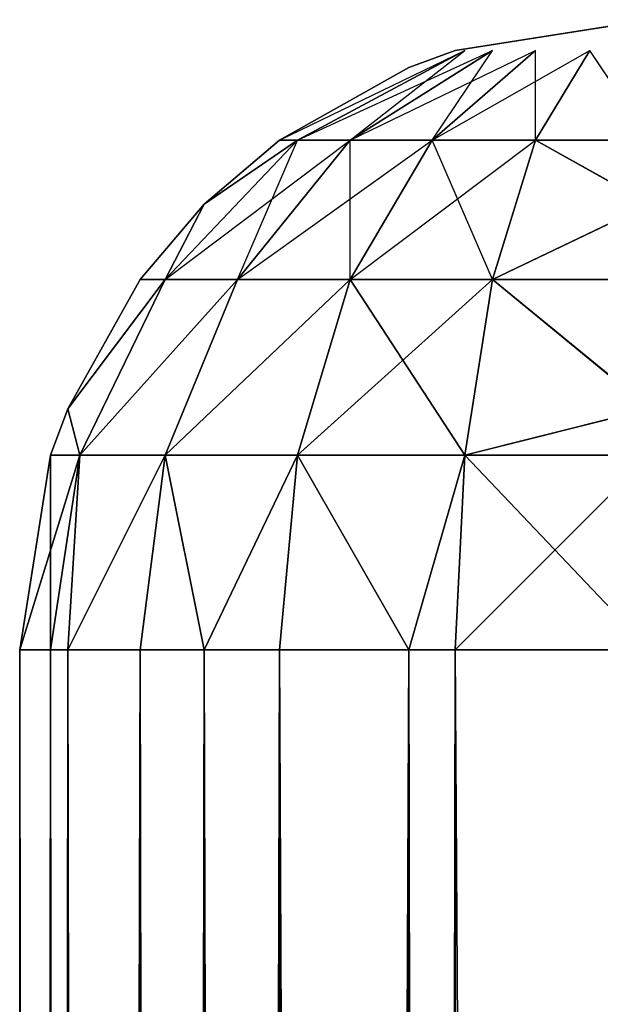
# Model space of a CAD drawing. Extents: x 0 to 602, y -131 to 3.
# Tile 20 of 167: x 0.321 to 0.781, y -106.834 to -106.053. Entities that reach past the tile are written whole.
import ezdxf

# ---------------------------------------------------------------- set-up
doc = ezdxf.new("R2010")
doc.units = 0
doc.header["$LTSCALE"] = 25.4
doc.layers.get('0').update_dxf_attribs({"color": 13, "linetype": 'CONTINUOUS'})

# ---------------------------------------------------------------- blocks, each defined once
blk = doc.blocks.new('PICASSO-LED-8131_STL')
at = {"color": 0}
for p, q in [((1.16749, 604.39441, 21.80967), (25.16749, 604.39441, 21.80967)), ((1.16749, 604.39441, 21.80967), (25.16749, 604.39441, 21.80967)), ((1.16749, 604.39441, 34.9545), (25.16749, 604.39441, 34.9545)), ((1.16749, 604.39441, 34.9545), (25.16749, 604.39441, 34.9545)), ((25.16749, 604.39441, 21.80967), (25.16749, 604.36987, 21.65516)), ((25.16749, 604.39441, 34.9545), (25.16749, 604.39441, 21.80967)), ((25.16749, 604.36987, 35.10901), (25.16749, 604.39441, 34.9545)), ((25.16749, 604.39441, 34.9545), (25.16749, 604.39441, 21.80967)), ((25.16749, 604.39441, 34.9545), (25.322, 604.36987, 34.9545)), ((25.322, 604.36987, 21.80967), (25.16749, 604.39441, 21.80967)), ((25.16749, 604.36987, 35.10901), (25.16749, 604.39441, 34.9545)), ((25.16749, 604.39441, 34.9545), (25.322, 604.36987, 34.9545)), ((25.16749, 604.39441, 21.80967), (25.16749, 604.36987, 21.65516)), ((25.322, 604.36987, 21.80967), (25.16749, 604.39441, 21.80967)), ((25.16749, 604.36987, 21.65516), (1.16749, 604.36987, 21.65516)), ((25.16749, 604.36987, 21.65516), (1.16749, 604.36987, 21.65516)), ((25.16749, 604.36987, 35.10901), (1.16749, 604.36987, 35.10901)), ((25.16749, 604.36987, 35.10901), (1.16749, 604.36987, 35.10901)), ((25.16749, 604.36987, 21.65516), (25.16749, 604.35632, 21.61833)), ((25.16749, 604.35632, 35.14584), (25.16749, 604.36987, 35.10901)), ((25.16749, 604.36987, 35.10901), (25.322, 604.34662, 35.10145)), ((25.16749, 604.36987, 21.65516), (25.322, 604.34662, 21.66273)), ((25.322, 604.36987, 34.9545), (25.322, 604.36987, 21.80967)), ((25.322, 604.36987, 34.9545), (25.322, 604.36987, 21.80967)), ((25.322, 604.36987, 34.9545), (25.35883, 604.35632, 34.9545)), ((25.35883, 604.35632, 21.80967), (25.322, 604.36987, 21.80967)), ((25.322, 604.36987, 34.9545), (25.322, 604.34662, 35.10145)), ((25.322, 604.36987, 21.80967), (25.322, 604.34662, 21.66273)), ((25.16749, 604.35632, 21.61833), (1.16749, 604.35632, 21.61833)), ((25.16749, 604.35632, 21.61833), (1.16749, 604.35632, 21.61833)), ((25.16749, 604.35632, 35.14584), (1.16749, 604.35632, 35.14584)), ((25.16749, 604.35632, 35.14584), (1.16749, 604.35632, 35.14584)), ((25.16749, 604.35632, 21.61833), (25.16749, 604.29889, 21.51578)), ((25.16749, 604.29889, 35.24839), (25.16749, 604.35632, 35.14584)), ((25.16749, 604.35632, 35.14584), (25.322, 604.34662, 35.10145)), ((25.16749, 604.35632, 35.14584), (25.322, 604.27905, 35.23401)), ((25.16749, 604.29889, 35.24839), (25.16749, 604.35632, 35.14584)), ((25.16749, 604.35632, 35.14584), (25.322, 604.27905, 35.23401)), ((25.16749, 604.35632, 21.61833), (25.16749, 604.29889, 21.51578)), ((25.16749, 604.35632, 21.61833), (25.322, 604.27905, 21.53016)), ((25.16749, 604.35632, 21.61833), (25.322, 604.27905, 21.53016)), ((25.16749, 604.35632, 21.61833), (25.322, 604.34662, 21.66273)), ((25.322, 604.34662, 35.10145), (25.35883, 604.35632, 34.9545)), ((25.35883, 604.35632, 21.80967), (25.322, 604.34662, 21.66273)), ((25.35883, 604.35632, 34.9545), (25.35883, 604.35632, 21.80967)), ((25.35883, 604.35632, 34.9545), (25.35883, 604.35632, 21.80967)), ((25.35883, 604.35632, 34.9545), (25.46138, 604.29889, 34.9545)), ((25.46138, 604.29889, 21.80967), (25.35883, 604.35632, 21.80967)), ((25.35883, 604.35632, 34.9545), (25.46138, 604.29889, 34.9545)), ((25.35883, 604.35632, 34.9545), (25.46138, 604.27905, 35.0795)), ((25.35883, 604.35632, 34.9545), (25.46138, 604.27905, 35.0795)), ((25.35883, 604.35632, 21.80967), (25.46138, 604.27905, 21.68467)), ((25.35883, 604.35632, 21.80967), (25.46138, 604.27905, 21.68467)), ((25.46138, 604.29889, 21.80967), (25.35883, 604.35632, 21.80967)), ((25.322, 604.27905, 35.23401), (25.322, 604.34662, 35.10145)), ((25.322, 604.34662, 35.10145), (25.46138, 604.27905, 35.0795)), ((25.322, 604.27905, 35.23401), (25.322, 604.34662, 35.10145)), ((25.322, 604.34662, 35.10145), (25.46138, 604.27905, 35.0795)), ((25.322, 604.34662, 21.66273), (25.322, 604.27905, 21.53016)), ((25.322, 604.34662, 21.66273), (25.322, 604.27905, 21.53016)), ((25.322, 604.34662, 21.66273), (25.46138, 604.27905, 21.68467)), ((25.322, 604.34662, 21.66273), (25.46138, 604.27905, 21.68467)), ((25.16749, 604.29889, 21.51578), (1.16749, 604.29889, 21.51578)), ((25.16749, 604.29889, 21.51578), (1.16749, 604.29889, 21.51578)), ((25.16749, 604.29889, 35.24839), (1.16749, 604.29889, 35.24839)), ((25.16749, 604.29889, 35.24839), (1.16749, 604.29889, 35.24839)), ((25.16749, 604.29889, 21.51578), (25.16749, 604.24792, 21.45612)), ((25.16749, 604.24792, 35.30805), (25.16749, 604.29889, 35.24839)), ((25.16749, 604.29889, 35.24839), (25.322, 604.27905, 35.23401)), ((25.16749, 604.29889, 21.51578), (25.322, 604.27905, 21.53016)), ((25.46138, 604.29889, 34.9545), (25.46138, 604.29889, 21.80967)), ((25.46138, 604.29889, 34.9545), (25.46138, 604.29889, 21.80967)), ((25.46138, 604.29889, 34.9545), (25.52105, 604.24792, 34.9545)), ((25.52105, 604.24792, 21.80967), (25.46138, 604.29889, 21.80967)), ((25.46138, 604.29889, 34.9545), (25.46138, 604.27905, 35.0795)), ((25.46138, 604.29889, 21.80967), (25.46138, 604.27905, 21.68467)), ((25.16749, 604.24792, 35.30805), (25.322, 604.27905, 35.23401)), ((25.16749, 604.24792, 21.45612), (25.322, 604.27905, 21.53016)), ((25.322, 604.17389, 35.33921), (25.322, 604.27905, 35.23401)), ((25.322, 604.27905, 35.23401), (25.46138, 604.22162, 35.19226)), ((25.322, 604.17389, 35.33921), (25.322, 604.27905, 35.23401)), ((25.322, 604.27905, 35.23401), (25.46138, 604.22162, 35.19226)), ((25.322, 604.27905, 21.53016), (25.322, 604.17389, 21.42496)), ((25.322, 604.27905, 21.53016), (25.322, 604.17389, 21.42496)), ((25.322, 604.27905, 21.53016), (25.46138, 604.22162, 21.57191)), ((25.322, 604.27905, 21.53016), (25.46138, 604.22162, 21.57191)), ((25.46138, 604.22162, 35.19226), (25.46138, 604.27905, 35.0795)), ((25.46138, 604.27905, 35.0795), (25.52105, 604.24792, 34.9545)), ((25.46138, 604.27905, 35.0795), (25.572, 604.17389, 35.04532)), ((25.46138, 604.27905, 35.0795), (25.572, 604.17389, 35.04532)), ((25.46138, 604.22162, 35.19226), (25.46138, 604.27905, 35.0795)), ((25.46138, 604.27905, 21.68467), (25.46138, 604.22162, 21.57191)), ((25.46138, 604.27905, 21.68467), (25.46138, 604.22162, 21.57191)), ((25.46138, 604.27905, 21.68467), (25.572, 604.13214, 21.63693)), ((25.46138, 604.27905, 21.68467), (25.572, 604.17389, 21.71885)), ((25.52105, 604.24792, 21.80967), (25.46138, 604.27905, 21.68467)), ((25.16749, 604.24792, 21.45612), (1.16749, 604.24792, 21.45612)), ((25.16749, 604.24792, 21.45612), (1.16749, 604.24792, 21.45612)), ((25.16749, 604.24792, 35.30805), (1.16749, 604.24792, 35.30805)), ((25.16749, 604.24792, 35.30805), (1.16749, 604.24792, 35.30805)), ((25.16749, 604.24792, 21.45612), (25.16749, 604.18829, 21.40516)), ((25.16749, 604.18829, 35.35901), (25.16749, 604.24792, 35.30805)), ((25.16749, 604.24792, 35.30805), (25.322, 604.17389, 35.33921)), ((25.16749, 604.24792, 21.45612), (25.322, 604.17389, 21.42496)), ((25.52105, 604.24792, 34.9545), (25.52105, 604.24792, 21.80967)), ((25.52105, 604.24792, 34.9545), (25.52105, 604.24792, 21.80967)), ((25.52105, 604.24792, 34.9545), (25.572, 604.18829, 34.9545)), ((25.572, 604.18829, 21.80967), (25.52105, 604.24792, 21.80967)), ((25.52105, 604.24792, 34.9545), (25.572, 604.17389, 35.04532)), ((25.52105, 604.24792, 21.80967), (25.572, 604.17389, 21.71885)), ((25.46138, 604.13214, 35.28175), (25.46138, 604.22162, 35.19226)), ((25.46138, 604.22162, 35.19226), (25.572, 604.17389, 35.04532)), ((25.46138, 604.22162, 35.19226), (25.572, 604.13214, 35.12725)), ((25.46138, 604.13214, 35.28175), (25.46138, 604.22162, 35.19226)), ((25.46138, 604.22162, 21.57191), (25.46138, 604.13214, 21.48242)), ((25.46138, 604.22162, 21.57191), (25.46138, 604.13214, 21.48242)), ((25.46138, 604.22162, 21.57191), (25.572, 604.06714, 21.57191)), ((25.46138, 604.22162, 21.57191), (25.572, 604.13214, 21.63693)), ((25.16749, 604.18829, 21.40516), (1.16749, 604.18829, 21.40516)), ((25.16749, 604.18829, 21.40516), (1.16749, 604.18829, 21.40516)), ((25.16749, 604.18829, 35.35901), (1.16749, 604.18829, 35.35901)), ((25.16749, 604.18829, 35.35901), (1.16749, 604.18829, 35.35901)), ((25.16749, 604.18829, 21.40516), (25.16749, 604.08569, 21.34773)), ((25.16749, 604.08569, 35.41644), (25.16749, 604.18829, 35.35901)), ((25.16749, 604.18829, 35.35901), (25.322, 604.17389, 35.33921)), ((25.16749, 604.08569, 35.41644), (25.16749, 604.18829, 35.35901)), ((25.16749, 604.18829, 21.40516), (25.16749, 604.08569, 21.34773)), ((25.16749, 604.18829, 21.40516), (25.322, 604.17389, 21.42496)), ((25.572, 604.18829, 34.9545), (25.572, 604.18829, 21.80967)), ((25.572, 604.18829, 34.9545), (25.572, 604.18829, 21.80967)), ((25.572, 604.18829, 34.9545), (25.62943, 604.08569, 34.9545)), ((25.62943, 604.08569, 21.80967), (25.572, 604.18829, 21.80967)), ((25.572, 604.18829, 21.80967), (25.572, 604.17389, 21.71885)), ((25.572, 604.18829, 21.80967), (25.64302, 604.04132, 21.76193)), ((25.16749, 604.08569, 35.41644), (25.322, 604.17389, 35.33921)), ((25.16749, 604.08569, 35.41644), (25.322, 604.17389, 35.33921)), ((25.16749, 604.08569, 21.34773), (25.322, 604.17389, 21.42496)), ((25.16749, 604.08569, 21.34773), (25.322, 604.17389, 21.42496)), ((25.322, 604.04132, 35.40675), (25.322, 604.17389, 35.33921)), ((25.322, 604.17389, 35.33921), (25.46138, 604.13214, 35.28175)), ((25.322, 604.04132, 35.40675), (25.322, 604.17389, 35.33921)), ((25.322, 604.17389, 35.33921), (25.46138, 604.13214, 35.28175)), ((25.322, 604.17389, 21.42496), (25.322, 604.04132, 21.35742)), ((25.322, 604.17389, 21.42496), (25.322, 604.04132, 21.35742)), ((25.322, 604.17389, 21.42496), (25.46138, 604.13214, 21.48242)), ((25.322, 604.17389, 21.42496), (25.46138, 604.13214, 21.48242)), ((25.572, 604.17389, 35.04532), (25.64302, 604.04132, 35.00225)), ((25.572, 604.13214, 35.12725), (25.572, 604.17389, 35.04532)), ((25.572, 604.17389, 21.71885), (25.572, 604.13214, 21.63693)), ((25.572, 604.17389, 21.71885), (25.64302, 604.01941, 21.71885)), ((25.572, 604.17389, 21.71885), (25.64302, 604.04132, 21.76193)), ((25.46138, 604.01941, 35.33921), (25.46138, 604.13214, 35.28175)), ((25.46138, 604.13214, 35.28175), (25.572, 604.13214, 35.12725)), ((25.46138, 604.13214, 35.28175), (25.572, 604.06714, 35.19226)), ((25.46138, 604.01941, 35.33921), (25.46138, 604.13214, 35.28175)), ((25.46138, 604.13214, 21.48242), (25.46138, 604.01941, 21.42496)), ((25.46138, 604.13214, 21.48242), (25.46138, 604.01941, 21.42496)), ((25.46138, 604.13214, 21.48242), (25.572, 603.98517, 21.53016)), ((25.46138, 604.13214, 21.48242), (25.572, 604.06714, 21.57191)), ((25.572, 604.13214, 35.12725), (25.64302, 604.04132, 35.00225)), ((25.572, 604.13214, 35.12725), (25.64302, 604.01941, 35.04532)), ((25.572, 604.06714, 35.19226), (25.572, 604.13214, 35.12725)), ((25.572, 604.13214, 21.63693), (25.572, 604.06714, 21.57191)), ((25.572, 604.13214, 21.63693), (25.64302, 603.98517, 21.68467)), ((25.572, 604.13214, 21.63693), (25.64302, 604.01941, 21.71885)), ((25.16749, 604.08569, 21.34773), (1.16749, 604.08569, 21.34773)), ((25.16749, 604.08569, 21.34773), (1.16749, 604.08569, 21.34773)), ((25.16749, 604.08569, 35.41644), (1.16749, 604.08569, 35.41644)), ((25.16749, 604.08569, 35.41644), (1.16749, 604.08569, 35.41644)), ((25.16749, 604.08569, 21.34773), (25.16749, 604.04889, 21.33414)), ((25.16749, 604.04889, 35.43003), (25.16749, 604.08569, 35.41644)), ((25.16749, 604.08569, 35.41644), (25.322, 604.04132, 35.40675)), ((25.16749, 604.08569, 21.34773), (25.322, 604.04132, 21.35742)), ((25.62943, 604.08569, 34.9545), (25.62943, 604.08569, 21.80967)), ((25.62943, 604.08569, 34.9545), (25.62943, 604.08569, 21.80967)), ((25.62943, 604.08569, 34.9545), (25.64302, 604.04889, 34.9545)), ((25.64302, 604.04889, 21.80967), (25.62943, 604.08569, 21.80967)), ((25.46138, 604.01941, 35.33921), (25.572, 604.06714, 35.19226)), ((25.572, 604.06714, 35.19226), (25.64302, 604.01941, 35.04532)), ((25.572, 604.06714, 35.19226), (25.64302, 603.98517, 35.0795)), ((25.572, 603.98517, 35.23401), (25.572, 604.06714, 35.19226)), ((25.572, 604.06714, 21.57191), (25.572, 603.98517, 21.53016)), ((25.572, 604.06714, 21.57191), (25.64302, 603.94208, 21.66273)), ((25.572, 604.06714, 21.57191), (25.64302, 603.98517, 21.68467)), ((25.16749, 604.04889, 21.33414), (1.16749, 604.04889, 21.33414)), ((25.16749, 604.04889, 21.33414), (1.16749, 604.04889, 21.33414)), ((25.16749, 604.04889, 35.43003), (1.16749, 604.04889, 35.43003)), ((25.16749, 604.04889, 35.43003), (1.16749, 604.04889, 35.43003)), ((25.16749, 604.04889, 21.33414), (25.16749, 603.89435, 21.30967)), ((25.16749, 603.89435, 35.4545), (25.16749, 604.04889, 35.43003)), ((25.16749, 603.89435, 35.4545), (25.16749, 604.04889, 35.43003)), ((25.16749, 604.04889, 35.43003), (25.322, 604.04132, 35.40675)), ((25.16749, 604.04889, 21.33414), (25.16749, 603.89435, 21.30967)), ((25.16749, 604.04889, 21.33414), (25.322, 604.04132, 21.35742)), ((25.64302, 604.04889, 34.9545), (25.64302, 604.04889, 21.80967)), ((25.64302, 604.04889, 34.9545), (25.64302, 604.04889, 21.80967)), ((25.64302, 604.04889, 34.9545), (25.66749, 603.89435, 34.9545)), ((25.66749, 603.89435, 21.80967), (25.64302, 604.04889, 21.80967)), ((25.322, 603.89435, 35.43003), (25.322, 604.04132, 35.40675)), ((25.322, 604.04132, 35.40675), (25.46138, 604.01941, 35.33921)), ((25.35883, 603.89435, 35.41644), (25.322, 604.04132, 35.40675)), ((25.322, 604.04132, 35.40675), (25.46138, 604.01941, 35.33921)), ((25.322, 603.89435, 21.33414), (25.322, 604.04132, 21.35742)), ((25.322, 604.04132, 21.35742), (25.35883, 603.89435, 21.34773)), ((25.322, 604.04132, 21.35742), (25.46138, 604.01941, 21.42496)), ((25.322, 604.04132, 21.35742), (25.46138, 604.01941, 21.42496)), ((25.35883, 603.89435, 35.41644), (25.46138, 604.01941, 35.33921)), ((25.35883, 603.89435, 35.41644), (25.46138, 604.01941, 35.33921)), ((25.35883, 603.89435, 21.34773), (25.46138, 604.01941, 21.42496)), ((25.35883, 603.89435, 21.34773), (25.46138, 604.01941, 21.42496)), ((25.46138, 603.89435, 35.35901), (25.46138, 604.01941, 35.33921)), ((25.46138, 604.01941, 35.33921), (25.572, 603.98517, 35.23401)), ((25.52105, 603.89435, 35.30805), (25.46138, 604.01941, 35.33921)), ((25.46138, 603.89435, 21.40516), (25.46138, 604.01941, 21.42496)), ((25.46138, 604.01941, 21.42496), (25.52105, 603.89435, 21.45612)), ((25.46138, 604.01941, 21.42496), (25.572, 603.98517, 21.53016)), ((25.46138, 604.01941, 21.42496), (25.572, 603.98517, 21.53016)), ((25.52105, 603.89435, 35.30805), (25.572, 603.98517, 35.23401)), ((25.52105, 603.89435, 21.45612), (25.572, 603.98517, 21.53016)), ((25.572, 603.98517, 35.23401), (25.64302, 603.98517, 35.0795)), ((25.572, 603.98517, 35.23401), (25.64302, 603.94208, 35.10145)), ((25.572, 603.89435, 35.24839), (25.572, 603.98517, 35.23401)), ((25.572, 603.98517, 21.53016), (25.64302, 603.94208, 21.66273)), ((25.572, 603.89435, 35.24839), (25.64302, 603.94208, 35.10145))]:
    blk.add_line(p, q, dxfattribs=at)
mesh = blk.add_polyface(dxfattribs=at)
corners = [(1.16749, 604.39441, 21.80967), (25.16749, 604.36987, 21.65516), (1.16749, 604.36987, 21.65516), (25.16749, 604.39441, 21.80967)]
mesh.append_faces([[corners[k] for k in face] for face in [(0, 1, 2), (1, 0, 3)]], dxfattribs={"vtx0": -1, "color": 0})
mesh = blk.add_polyface(dxfattribs=at)
corners = [(1.16749, 604.39441, 34.9545), (25.16749, 604.39441, 21.80967), (1.16749, 604.39441, 21.80967), (25.16749, 604.39441, 34.9545)]
mesh.append_faces([[corners[k] for k in face] for face in [(0, 1, 2), (1, 0, 3)]], dxfattribs={"vtx0": -1, "color": 0})
mesh = blk.add_polyface(dxfattribs=at)
corners = [(1.16749, 604.36987, 35.10901), (25.16749, 604.39441, 34.9545), (1.16749, 604.39441, 34.9545), (25.16749, 604.36987, 35.10901)]
mesh.append_faces([[corners[k] for k in face] for face in [(0, 1, 2), (1, 0, 3)]], dxfattribs={"vtx0": -1, "color": 0})
mesh = blk.add_polyface(dxfattribs=at)
corners = [(25.16749, 604.39441, 34.9545), (25.322, 604.36987, 21.80967), (25.16749, 604.39441, 21.80967), (25.322, 604.36987, 34.9545)]
mesh.append_faces([[corners[k] for k in face] for face in [(0, 1, 2), (1, 0, 3)]], dxfattribs={"vtx0": -1, "color": 0})
mesh = blk.add_polyface(dxfattribs=at)
corners = [(25.16749, 604.36987, 35.10901), (25.322, 604.36987, 34.9545), (25.16749, 604.39441, 34.9545), (25.322, 604.34662, 35.10145)]
mesh.append_faces([[corners[k] for k in face] for face in [(0, 1, 2), (1, 0, 3)]], dxfattribs={"vtx0": -1, "color": 0})
mesh = blk.add_polyface(dxfattribs=at)
corners = [(25.16749, 604.39441, 21.80967), (25.322, 604.34662, 21.66273), (25.16749, 604.36987, 21.65516), (25.322, 604.36987, 21.80967)]
mesh.append_faces([[corners[k] for k in face] for face in [(0, 1, 2), (1, 0, 3)]], dxfattribs={"vtx0": -1, "color": 0})
mesh = blk.add_polyface(dxfattribs=at)
corners = [(1.16749, 604.36987, 21.65516), (25.16749, 604.35632, 21.61833), (1.16749, 604.35632, 21.61833), (25.16749, 604.36987, 21.65516)]
mesh.append_faces([[corners[k] for k in face] for face in [(0, 1, 2), (1, 0, 3)]], dxfattribs={"vtx0": -1, "color": 0})
mesh = blk.add_polyface(dxfattribs=at)
corners = [(1.16749, 604.35632, 35.14584), (25.16749, 604.36987, 35.10901), (1.16749, 604.36987, 35.10901), (25.16749, 604.35632, 35.14584)]
mesh.append_faces([[corners[k] for k in face] for face in [(0, 1, 2), (1, 0, 3)]], dxfattribs={"vtx0": -1, "color": 0})
mesh = blk.add_polyface(dxfattribs=at)
corners = [(25.322, 604.36987, 34.9545), (25.35883, 604.35632, 21.80967), (25.322, 604.36987, 21.80967), (25.35883, 604.35632, 34.9545)]
mesh.append_faces([[corners[k] for k in face] for face in [(0, 1, 2), (1, 0, 3)]], dxfattribs={"vtx0": -1, "color": 0})
mesh = blk.add_polyface(dxfattribs=at)
corners = [(1.16749, 604.35632, 21.61833), (25.16749, 604.29889, 21.51578), (1.16749, 604.29889, 21.51578), (25.16749, 604.35632, 21.61833)]
mesh.append_faces([[corners[k] for k in face] for face in [(0, 1, 2), (1, 0, 3)]], dxfattribs={"vtx0": -1, "color": 0})
mesh = blk.add_polyface(dxfattribs=at)
corners = [(1.16749, 604.29889, 35.24839), (25.16749, 604.35632, 35.14584), (1.16749, 604.35632, 35.14584), (25.16749, 604.29889, 35.24839)]
mesh.append_faces([[corners[k] for k in face] for face in [(0, 1, 2), (1, 0, 3)]], dxfattribs={"vtx0": -1, "color": 0})
mesh = blk.add_polyface(dxfattribs=at)
corners = [(25.322, 604.27905, 35.23401), (25.322, 604.34662, 35.10145), (25.16749, 604.35632, 35.14584)]
mesh.append_faces([[corners[k] for k in face] for face in [(0, 1, 2)]], dxfattribs={"color": 0})
mesh = blk.add_polyface(dxfattribs=at)
corners = [(25.16749, 604.29889, 35.24839), (25.322, 604.27905, 35.23401), (25.16749, 604.35632, 35.14584)]
mesh.append_faces([[corners[k] for k in face] for face in [(0, 1, 2)]], dxfattribs={"color": 0})
mesh = blk.add_polyface(dxfattribs=at)
corners = [(25.16749, 604.35632, 21.61833), (25.322, 604.27905, 21.53016), (25.16749, 604.29889, 21.51578)]
mesh.append_faces([[corners[k] for k in face] for face in [(0, 1, 2)]], dxfattribs={"color": 0})
mesh = blk.add_polyface(dxfattribs=at)
corners = [(25.322, 604.34662, 21.66273), (25.322, 604.27905, 21.53016), (25.16749, 604.35632, 21.61833)]
mesh.append_faces([[corners[k] for k in face] for face in [(0, 1, 2)]], dxfattribs={"color": 0})
mesh = blk.add_polyface(dxfattribs=at)
corners = [(25.322, 604.34662, 35.10145), (25.46138, 604.27905, 35.0795), (25.35883, 604.35632, 34.9545)]
mesh.append_faces([[corners[k] for k in face] for face in [(0, 1, 2)]], dxfattribs={"color": 0})
mesh = blk.add_polyface(dxfattribs=at)
corners = [(25.35883, 604.35632, 21.80967), (25.46138, 604.27905, 21.68467), (25.322, 604.34662, 21.66273)]
mesh.append_faces([[corners[k] for k in face] for face in [(0, 1, 2)]], dxfattribs={"color": 0})
mesh = blk.add_polyface(dxfattribs=at)
corners = [(25.35883, 604.35632, 34.9545), (25.46138, 604.29889, 21.80967), (25.35883, 604.35632, 21.80967), (25.46138, 604.29889, 34.9545)]
mesh.append_faces([[corners[k] for k in face] for face in [(0, 1, 2), (1, 0, 3)]], dxfattribs={"vtx0": -1, "color": 0})
mesh = blk.add_polyface(dxfattribs=at)
corners = [(25.46138, 604.27905, 35.0795), (25.46138, 604.29889, 34.9545), (25.35883, 604.35632, 34.9545)]
mesh.append_faces([[corners[k] for k in face] for face in [(0, 1, 2)]], dxfattribs={"color": 0})
mesh = blk.add_polyface(dxfattribs=at)
corners = [(25.46138, 604.29889, 21.80967), (25.46138, 604.27905, 21.68467), (25.35883, 604.35632, 21.80967)]
mesh.append_faces([[corners[k] for k in face] for face in [(0, 1, 2)]], dxfattribs={"color": 0})
mesh = blk.add_polyface(dxfattribs=at)
corners = [(25.322, 604.34662, 35.10145), (25.46138, 604.22162, 35.19226), (25.46138, 604.27905, 35.0795), (25.322, 604.27905, 35.23401)]
mesh.append_faces([[corners[k] for k in face] for face in [(0, 1, 2), (1, 0, 3)]], dxfattribs={"vtx0": -1, "color": 0})
mesh = blk.add_polyface(dxfattribs=at)
corners = [(25.322, 604.34662, 21.66273), (25.46138, 604.22162, 21.57191), (25.322, 604.27905, 21.53016), (25.46138, 604.27905, 21.68467)]
mesh.append_faces([[corners[k] for k in face] for face in [(0, 1, 2), (1, 0, 3)]], dxfattribs={"vtx0": -1, "color": 0})
mesh = blk.add_polyface(dxfattribs=at)
corners = [(1.16749, 604.29889, 21.51578), (25.16749, 604.24792, 21.45612), (1.16749, 604.24792, 21.45612), (25.16749, 604.29889, 21.51578)]
mesh.append_faces([[corners[k] for k in face] for face in [(0, 1, 2), (1, 0, 3)]], dxfattribs={"vtx0": -1, "color": 0})
mesh = blk.add_polyface(dxfattribs=at)
corners = [(1.16749, 604.24792, 35.30805), (25.16749, 604.29889, 35.24839), (1.16749, 604.29889, 35.24839), (25.16749, 604.24792, 35.30805)]
mesh.append_faces([[corners[k] for k in face] for face in [(0, 1, 2), (1, 0, 3)]], dxfattribs={"vtx0": -1, "color": 0})
mesh = blk.add_polyface(dxfattribs=at)
corners = [(25.46138, 604.29889, 34.9545), (25.52105, 604.24792, 21.80967), (25.46138, 604.29889, 21.80967), (25.52105, 604.24792, 34.9545)]
mesh.append_faces([[corners[k] for k in face] for face in [(0, 1, 2), (1, 0, 3)]], dxfattribs={"vtx0": -1, "color": 0})
mesh = blk.add_polyface(dxfattribs=at)
corners = [(25.322, 604.17389, 35.33921), (25.322, 604.27905, 35.23401), (25.16749, 604.24792, 35.30805)]
mesh.append_faces([[corners[k] for k in face] for face in [(0, 1, 2)]], dxfattribs={"color": 0})
mesh = blk.add_polyface(dxfattribs=at)
corners = [(25.322, 604.27905, 21.53016), (25.322, 604.17389, 21.42496), (25.16749, 604.24792, 21.45612)]
mesh.append_faces([[corners[k] for k in face] for face in [(0, 1, 2)]], dxfattribs={"color": 0})
mesh = blk.add_polyface(dxfattribs=at)
corners = [(25.322, 604.27905, 35.23401), (25.46138, 604.13214, 35.28175), (25.46138, 604.22162, 35.19226), (25.322, 604.17389, 35.33921)]
mesh.append_faces([[corners[k] for k in face] for face in [(0, 1, 2), (1, 0, 3)]], dxfattribs={"vtx0": -1, "color": 0})
mesh = blk.add_polyface(dxfattribs=at)
corners = [(25.322, 604.27905, 21.53016), (25.46138, 604.13214, 21.48242), (25.322, 604.17389, 21.42496), (25.46138, 604.22162, 21.57191)]
mesh.append_faces([[corners[k] for k in face] for face in [(0, 1, 2), (1, 0, 3)]], dxfattribs={"vtx0": -1, "color": 0})
mesh = blk.add_polyface(dxfattribs=at)
corners = [(25.46138, 604.27905, 35.0795), (25.572, 604.17389, 35.04532), (25.52105, 604.24792, 34.9545)]
mesh.append_faces([[corners[k] for k in face] for face in [(0, 1, 2)]], dxfattribs={"color": 0})
mesh = blk.add_polyface(dxfattribs=at)
corners = [(25.46138, 604.27905, 35.0795), (25.46138, 604.22162, 35.19226), (25.572, 604.17389, 35.04532)]
mesh.append_faces([[corners[k] for k in face] for face in [(0, 1, 2)]], dxfattribs={"color": 0})
mesh = blk.add_polyface(dxfattribs=at)
corners = [(25.46138, 604.27905, 21.68467), (25.572, 604.13214, 21.63693), (25.46138, 604.22162, 21.57191)]
mesh.append_faces([[corners[k] for k in face] for face in [(0, 1, 2)]], dxfattribs={"color": 0})
mesh = blk.add_polyface(dxfattribs=at)
corners = [(25.46138, 604.27905, 21.68467), (25.52105, 604.24792, 21.80967), (25.572, 604.17389, 21.71885)]
mesh.append_faces([[corners[k] for k in face] for face in [(0, 1, 2)]], dxfattribs={"color": 0})
mesh = blk.add_polyface(dxfattribs=at)
corners = [(25.16749, 604.24792, 21.45612), (1.16749, 604.18829, 21.40516), (1.16749, 604.24792, 21.45612), (25.16749, 604.18829, 21.40516)]
mesh.append_faces([[corners[k] for k in face] for face in [(0, 1, 2), (1, 0, 3)]], dxfattribs={"vtx0": -1, "color": 0})
mesh = blk.add_polyface(dxfattribs=at)
corners = [(25.16749, 604.18829, 35.35901), (1.16749, 604.24792, 35.30805), (1.16749, 604.18829, 35.35901), (25.16749, 604.24792, 35.30805)]
mesh.append_faces([[corners[k] for k in face] for face in [(0, 1, 2), (1, 0, 3)]], dxfattribs={"vtx0": -1, "color": 0})
mesh = blk.add_polyface(dxfattribs=at)
corners = [(25.52105, 604.24792, 21.80967), (25.572, 604.18829, 34.9545), (25.572, 604.18829, 21.80967), (25.52105, 604.24792, 34.9545)]
mesh.append_faces([[corners[k] for k in face] for face in [(0, 1, 2), (1, 0, 3)]], dxfattribs={"vtx0": -1, "color": 0})
mesh = blk.add_polyface(dxfattribs=at)
corners = [(25.46138, 604.22162, 35.19226), (25.46138, 604.13214, 35.28175), (25.572, 604.13214, 35.12725)]
mesh.append_faces([[corners[k] for k in face] for face in [(0, 1, 2)]], dxfattribs={"color": 0})
mesh = blk.add_polyface(dxfattribs=at)
corners = [(25.46138, 604.22162, 21.57191), (25.572, 604.06714, 21.57191), (25.46138, 604.13214, 21.48242)]
mesh.append_faces([[corners[k] for k in face] for face in [(0, 1, 2)]], dxfattribs={"color": 0})
mesh = blk.add_polyface(dxfattribs=at)
corners = [(25.16749, 604.18829, 21.40516), (1.16749, 604.08569, 21.34773), (1.16749, 604.18829, 21.40516), (25.16749, 604.08569, 21.34773)]
mesh.append_faces([[corners[k] for k in face] for face in [(0, 1, 2), (1, 0, 3)]], dxfattribs={"vtx0": -1, "color": 0})
mesh = blk.add_polyface(dxfattribs=at)
corners = [(25.16749, 604.08569, 35.41644), (1.16749, 604.18829, 35.35901), (1.16749, 604.08569, 35.41644), (25.16749, 604.18829, 35.35901)]
mesh.append_faces([[corners[k] for k in face] for face in [(0, 1, 2), (1, 0, 3)]], dxfattribs={"vtx0": -1, "color": 0})
mesh = blk.add_polyface(dxfattribs=at)
corners = [(25.322, 604.17389, 35.33921), (25.16749, 604.18829, 35.35901), (25.16749, 604.08569, 35.41644)]
mesh.append_faces([[corners[k] for k in face] for face in [(0, 1, 2)]], dxfattribs={"color": 0})
mesh = blk.add_polyface(dxfattribs=at)
corners = [(25.322, 604.17389, 21.42496), (25.16749, 604.08569, 21.34773), (25.16749, 604.18829, 21.40516)]
mesh.append_faces([[corners[k] for k in face] for face in [(0, 1, 2)]], dxfattribs={"color": 0})
mesh = blk.add_polyface(dxfattribs=at)
corners = [(25.572, 604.18829, 21.80967), (25.62943, 604.08569, 34.9545), (25.62943, 604.08569, 21.80967), (25.572, 604.18829, 34.9545)]
mesh.append_faces([[corners[k] for k in face] for face in [(0, 1, 2), (1, 0, 3)]], dxfattribs={"vtx0": -1, "color": 0})
mesh = blk.add_polyface(dxfattribs=at)
corners = [(25.572, 604.18829, 21.80967), (25.64302, 604.04132, 21.76193), (25.572, 604.17389, 21.71885)]
mesh.append_faces([[corners[k] for k in face] for face in [(0, 1, 2)]], dxfattribs={"color": 0})
mesh = blk.add_polyface(dxfattribs=at)
corners = [(25.322, 604.17389, 35.33921), (25.16749, 604.08569, 35.41644), (25.322, 604.04132, 35.40675)]
mesh.append_faces([[corners[k] for k in face] for face in [(0, 1, 2)]], dxfattribs={"color": 0})
mesh = blk.add_polyface(dxfattribs=at)
corners = [(25.322, 604.04132, 21.35742), (25.16749, 604.08569, 21.34773), (25.322, 604.17389, 21.42496)]
mesh.append_faces([[corners[k] for k in face] for face in [(0, 1, 2)]], dxfattribs={"color": 0})
mesh = blk.add_polyface(dxfattribs=at)
corners = [(25.46138, 604.01941, 35.33921), (25.322, 604.17389, 35.33921), (25.322, 604.04132, 35.40675), (25.46138, 604.13214, 35.28175)]
mesh.append_faces([[corners[k] for k in face] for face in [(0, 1, 2), (1, 0, 3)]], dxfattribs={"vtx0": -1, "color": 0})
mesh = blk.add_polyface(dxfattribs=at)
corners = [(25.46138, 604.13214, 21.48242), (25.322, 604.04132, 21.35742), (25.322, 604.17389, 21.42496), (25.46138, 604.01941, 21.42496)]
mesh.append_faces([[corners[k] for k in face] for face in [(0, 1, 2), (1, 0, 3)]], dxfattribs={"vtx0": -1, "color": 0})
mesh = blk.add_polyface(dxfattribs=at)
corners = [(25.572, 604.17389, 35.04532), (25.572, 604.13214, 35.12725), (25.64302, 604.04132, 35.00225)]
mesh.append_faces([[corners[k] for k in face] for face in [(0, 1, 2)]], dxfattribs={"color": 0})
mesh = blk.add_polyface(dxfattribs=at)
corners = [(25.572, 604.17389, 21.71885), (25.64302, 604.01941, 21.71885), (25.572, 604.13214, 21.63693)]
mesh.append_faces([[corners[k] for k in face] for face in [(0, 1, 2)]], dxfattribs={"color": 0})
mesh = blk.add_polyface(dxfattribs=at)
corners = [(25.46138, 604.13214, 35.28175), (25.46138, 604.01941, 35.33921), (25.572, 604.06714, 35.19226)]
mesh.append_faces([[corners[k] for k in face] for face in [(0, 1, 2)]], dxfattribs={"color": 0})
mesh = blk.add_polyface(dxfattribs=at)
corners = [(25.46138, 604.13214, 21.48242), (25.572, 603.98517, 21.53016), (25.46138, 604.01941, 21.42496)]
mesh.append_faces([[corners[k] for k in face] for face in [(0, 1, 2)]], dxfattribs={"color": 0})
mesh = blk.add_polyface(dxfattribs=at)
corners = [(25.572, 604.13214, 35.12725), (25.572, 604.06714, 35.19226), (25.64302, 604.01941, 35.04532)]
mesh.append_faces([[corners[k] for k in face] for face in [(0, 1, 2)]], dxfattribs={"color": 0})
mesh = blk.add_polyface(dxfattribs=at)
corners = [(25.572, 604.13214, 21.63693), (25.64302, 603.98517, 21.68467), (25.572, 604.06714, 21.57191)]
mesh.append_faces([[corners[k] for k in face] for face in [(0, 1, 2)]], dxfattribs={"color": 0})
mesh = blk.add_polyface(dxfattribs=at)
corners = [(25.16749, 604.08569, 21.34773), (1.16749, 604.04889, 21.33414), (1.16749, 604.08569, 21.34773), (25.16749, 604.04889, 21.33414)]
mesh.append_faces([[corners[k] for k in face] for face in [(0, 1, 2), (1, 0, 3)]], dxfattribs={"vtx0": -1, "color": 0})
mesh = blk.add_polyface(dxfattribs=at)
corners = [(25.16749, 604.04889, 35.43003), (1.16749, 604.08569, 35.41644), (1.16749, 604.04889, 35.43003), (25.16749, 604.08569, 35.41644)]
mesh.append_faces([[corners[k] for k in face] for face in [(0, 1, 2), (1, 0, 3)]], dxfattribs={"vtx0": -1, "color": 0})
mesh = blk.add_polyface(dxfattribs=at)
corners = [(25.62943, 604.08569, 21.80967), (25.64302, 604.04889, 34.9545), (25.64302, 604.04889, 21.80967), (25.62943, 604.08569, 34.9545)]
mesh.append_faces([[corners[k] for k in face] for face in [(0, 1, 2), (1, 0, 3)]], dxfattribs={"vtx0": -1, "color": 0})
mesh = blk.add_polyface(dxfattribs=at)
corners = [(25.572, 604.06714, 35.19226), (25.572, 603.98517, 35.23401), (25.64302, 603.98517, 35.0795)]
mesh.append_faces([[corners[k] for k in face] for face in [(0, 1, 2)]], dxfattribs={"color": 0})
mesh = blk.add_polyface(dxfattribs=at)
corners = [(25.572, 604.06714, 21.57191), (25.64302, 603.94208, 21.66273), (25.572, 603.98517, 21.53016)]
mesh.append_faces([[corners[k] for k in face] for face in [(0, 1, 2)]], dxfattribs={"color": 0})
mesh = blk.add_polyface(dxfattribs=at)
corners = [(25.16749, 604.04889, 21.33414), (1.16749, 603.89435, 21.30967), (1.16749, 604.04889, 21.33414), (25.16749, 603.89435, 21.30967)]
mesh.append_faces([[corners[k] for k in face] for face in [(0, 1, 2), (1, 0, 3)]], dxfattribs={"vtx0": -1, "color": 0})
mesh = blk.add_polyface(dxfattribs=at)
corners = [(25.16749, 603.89435, 35.4545), (1.16749, 604.04889, 35.43003), (1.16749, 603.89435, 35.4545), (25.16749, 604.04889, 35.43003)]
mesh.append_faces([[corners[k] for k in face] for face in [(0, 1, 2), (1, 0, 3)]], dxfattribs={"vtx0": -1, "color": 0})
mesh = blk.add_polyface(dxfattribs=at)
corners = [(25.322, 603.89435, 35.43003), (25.16749, 604.04889, 35.43003), (25.16749, 603.89435, 35.4545), (25.322, 604.04132, 35.40675)]
mesh.append_faces([[corners[k] for k in face] for face in [(0, 1, 2), (1, 0, 3)]], dxfattribs={"vtx0": -1, "color": 0})
mesh = blk.add_polyface(dxfattribs=at)
corners = [(25.322, 604.04132, 21.35742), (25.16749, 603.89435, 21.30967), (25.16749, 604.04889, 21.33414), (25.322, 603.89435, 21.33414)]
mesh.append_faces([[corners[k] for k in face] for face in [(0, 1, 2), (1, 0, 3)]], dxfattribs={"vtx0": -1, "color": 0})
mesh = blk.add_polyface(dxfattribs=at)
corners = [(25.64302, 604.04889, 21.80967), (25.66749, 603.89435, 34.9545), (25.66749, 603.89435, 21.80967), (25.64302, 604.04889, 34.9545)]
mesh.append_faces([[corners[k] for k in face] for face in [(0, 1, 2), (1, 0, 3)]], dxfattribs={"vtx0": -1, "color": 0})
mesh = blk.add_polyface(dxfattribs=at)
corners = [(25.46138, 604.01941, 35.33921), (25.322, 604.04132, 35.40675), (25.35883, 603.89435, 35.41644)]
mesh.append_faces([[corners[k] for k in face] for face in [(0, 1, 2)]], dxfattribs={"color": 0})
mesh = blk.add_polyface(dxfattribs=at)
corners = [(25.46138, 604.01941, 21.42496), (25.35883, 603.89435, 21.34773), (25.322, 604.04132, 21.35742)]
mesh.append_faces([[corners[k] for k in face] for face in [(0, 1, 2)]], dxfattribs={"color": 0})
mesh = blk.add_polyface(dxfattribs=at)
corners = [(25.46138, 603.89435, 35.35901), (25.46138, 604.01941, 35.33921), (25.35883, 603.89435, 35.41644)]
mesh.append_faces([[corners[k] for k in face] for face in [(0, 1, 2)]], dxfattribs={"color": 0})
mesh = blk.add_polyface(dxfattribs=at)
corners = [(25.46138, 603.89435, 21.40516), (25.35883, 603.89435, 21.34773), (25.46138, 604.01941, 21.42496)]
mesh.append_faces([[corners[k] for k in face] for face in [(0, 1, 2)]], dxfattribs={"color": 0})
mesh = blk.add_polyface(dxfattribs=at)
corners = [(25.46138, 604.01941, 35.33921), (25.52105, 603.89435, 35.30805), (25.572, 603.98517, 35.23401)]
mesh.append_faces([[corners[k] for k in face] for face in [(0, 1, 2)]], dxfattribs={"color": 0})
mesh = blk.add_polyface(dxfattribs=at)
corners = [(25.46138, 604.01941, 21.42496), (25.572, 603.98517, 21.53016), (25.52105, 603.89435, 21.45612)]
mesh.append_faces([[corners[k] for k in face] for face in [(0, 1, 2)]], dxfattribs={"color": 0})
mesh = blk.add_polyface(dxfattribs=at)
corners = [(25.572, 603.98517, 35.23401), (25.572, 603.89435, 35.24839), (25.64302, 603.94208, 35.10145)]
mesh.append_faces([[corners[k] for k in face] for face in [(0, 1, 2)]], dxfattribs={"color": 0})

msp = doc.modelspace()

# ---------------------------------------------------------------- block references
at = {"color": 8, "rotation": 90.00000000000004}
msp.add_blockref('PICASSO-LED-8131_STL', (604.71495, -131.72004, -0.92758), dxfattribs=at)

doc.saveas('drawing.dxf')
